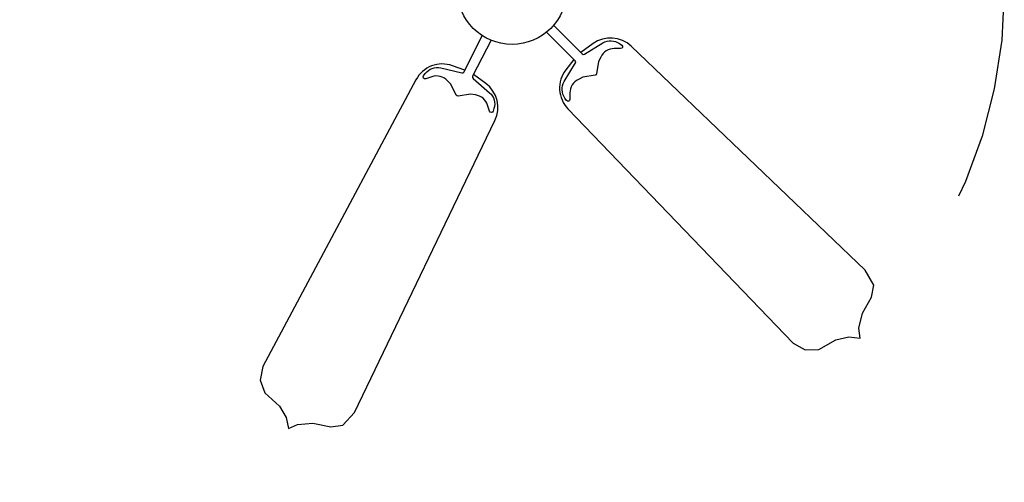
# Model space of a CAD drawing. Header units: millimetres. Extents: x -238874 to 551972, y -298952 to 658415.
# Tile 51 of 256: x 2.364 to 2.827, y 144.287 to 144.504. Entities that reach past the tile are written whole.
import ezdxf

# ---------------------------------------------------------------- set-up
doc = ezdxf.new("R2010")
doc.units = ezdxf.units.MM
doc.header["$LTSCALE"] = 20
doc.linetypes.add('DOT', pattern=[6.35, 0, -6.35])
doc.layers.add('CKTABULKY', color=7, linetype='Continuous', lineweight=25)

msp = doc.modelspace()

# ---------------------------------------------------------------- linework, layer by layer
at = {"layer": 'CKTABULKY'}
for points in [[(2.61514, 144.50105), (2.6285, 144.48758, 0.346373), (2.62958, 144.48744), (2.63831, 144.49272, -0.299316), (2.64602, 144.49243), (2.64713, 144.49165, -0.732884), (2.64661, 144.49005), (2.64362, 144.49008, 0.28923), (2.63725, 144.48612), (2.6362, 144.48396), (2.63532, 144.47829, -0.326339), (2.63458, 144.47756), (2.62891, 144.47668), (2.62676, 144.47563, 0.28923), (2.6228, 144.46925), (2.62282, 144.46626, -0.732884), (2.62123, 144.46575), (2.62044, 144.46685, -0.299316), (2.62015, 144.47457), (2.62545, 144.48332, 0.347044), (2.62531, 144.4844), (2.61177, 144.49776)], [(2.61514, 144.50105), (2.6285, 144.48758, 0.346373), (2.62958, 144.48744), (2.63831, 144.49272, -0.299316), (2.64602, 144.49243), (2.64713, 144.49165, -0.732884), (2.64661, 144.49005), (2.64362, 144.49008, 0.28923), (2.63725, 144.48612), (2.6362, 144.48396), (2.63532, 144.47829, -0.326339), (2.63458, 144.47756), (2.62891, 144.47668), (2.62676, 144.47563, 0.28923), (2.6228, 144.46925), (2.62282, 144.46626, -0.732884), (2.62123, 144.46575), (2.62044, 144.46685, -0.299316), (2.62015, 144.47457), (2.62545, 144.48332, 0.347044), (2.62531, 144.4844), (2.61177, 144.49776)], [(2.61514, 144.50105), (2.6285, 144.48758, 0.346373), (2.62958, 144.48744), (2.63831, 144.49272, -0.299316), (2.64602, 144.49243), (2.64713, 144.49165, -0.732884), (2.64661, 144.49005), (2.64362, 144.49008, 0.28923), (2.63725, 144.48612), (2.6362, 144.48396), (2.63532, 144.47829, -0.326339), (2.63458, 144.47756), (2.62891, 144.47668), (2.62676, 144.47563, 0.28923), (2.6228, 144.46925), (2.62282, 144.46626, -0.732884), (2.62123, 144.46575), (2.62044, 144.46685, -0.299316), (2.62015, 144.47457), (2.62545, 144.48332, 0.347044), (2.62531, 144.4844), (2.61177, 144.49776)], [(2.61514, 144.50105), (2.6285, 144.48758, 0.346373), (2.62958, 144.48744), (2.63831, 144.49272, -0.299316), (2.64602, 144.49243), (2.64713, 144.49165, -0.732884), (2.64661, 144.49005), (2.64362, 144.49008, 0.28923), (2.63725, 144.48612), (2.6362, 144.48396), (2.63532, 144.47829, -0.326339), (2.63458, 144.47756), (2.62891, 144.47668), (2.62676, 144.47563, 0.28923), (2.6228, 144.46925), (2.62282, 144.46626, -0.732884), (2.62123, 144.46575), (2.62044, 144.46685, -0.299316), (2.62015, 144.47457), (2.62545, 144.48332, 0.347044), (2.62531, 144.4844), (2.61177, 144.49776)], [(2.61514, 144.50105), (2.6285, 144.48758, 0.346373), (2.62958, 144.48744), (2.63831, 144.49272, -0.299316), (2.64602, 144.49243), (2.64713, 144.49165, -0.732884), (2.64661, 144.49005), (2.64362, 144.49008, 0.28923), (2.63725, 144.48612), (2.6362, 144.48396), (2.63532, 144.47829, -0.326339), (2.63458, 144.47756), (2.62891, 144.47668), (2.62676, 144.47563, 0.28923), (2.6228, 144.46925), (2.62282, 144.46626, -0.732884), (2.62123, 144.46575), (2.62044, 144.46685, -0.299316), (2.62015, 144.47457), (2.62545, 144.48332, 0.347044), (2.62531, 144.4844), (2.61177, 144.49776)], [(2.61514, 144.50105), (2.6285, 144.48758, 0.346373), (2.62958, 144.48744), (2.63831, 144.49272, -0.299316), (2.64602, 144.49243), (2.64713, 144.49165, -0.732884), (2.64661, 144.49005), (2.64362, 144.49008, 0.28923), (2.63725, 144.48612), (2.6362, 144.48396), (2.63532, 144.47829, -0.326339), (2.63458, 144.47756), (2.62891, 144.47668), (2.62676, 144.47563, 0.28923), (2.6228, 144.46925), (2.62282, 144.46626, -0.732884), (2.62123, 144.46575), (2.62044, 144.46685, -0.299316), (2.62015, 144.47457), (2.62545, 144.48332, 0.347044), (2.62531, 144.4844), (2.61177, 144.49776)], [(2.61514, 144.50105), (2.6285, 144.48758, 0.346373), (2.62958, 144.48744), (2.63831, 144.49272, -0.299316), (2.64602, 144.49243), (2.64713, 144.49165, -0.732884), (2.64661, 144.49005), (2.64362, 144.49008, 0.28923), (2.63725, 144.48612), (2.6362, 144.48396), (2.63532, 144.47829, -0.326339), (2.63458, 144.47756), (2.62891, 144.47668), (2.62676, 144.47563, 0.28923), (2.6228, 144.46925), (2.62282, 144.46626, -0.732884), (2.62123, 144.46575), (2.62044, 144.46685, -0.299316), (2.62015, 144.47457), (2.62545, 144.48332, 0.347044), (2.62531, 144.4844), (2.61177, 144.49776)], [(2.61514, 144.50105), (2.6285, 144.48758, 0.346373), (2.62958, 144.48744), (2.63831, 144.49272, -0.299316), (2.64602, 144.49243), (2.64713, 144.49165, -0.732884), (2.64661, 144.49005), (2.64362, 144.49008, 0.28923), (2.63725, 144.48612), (2.6362, 144.48396), (2.63532, 144.47829, -0.326339), (2.63458, 144.47756), (2.62891, 144.47668), (2.62676, 144.47563, 0.28923), (2.6228, 144.46925), (2.62282, 144.46626, -0.732884), (2.62123, 144.46575), (2.62044, 144.46685, -0.299316), (2.62015, 144.47457), (2.62545, 144.48332, 0.347044), (2.62531, 144.4844), (2.61177, 144.49776)], [(2.61514, 144.50105), (2.6285, 144.48758, 0.346373), (2.62958, 144.48744), (2.63831, 144.49272, -0.299316), (2.64602, 144.49243), (2.64713, 144.49165, -0.732884), (2.64661, 144.49005), (2.64362, 144.49008, 0.28923), (2.63725, 144.48612), (2.6362, 144.48396), (2.63532, 144.47829, -0.326339), (2.63458, 144.47756), (2.62891, 144.47668), (2.62676, 144.47563, 0.28923), (2.6228, 144.46925), (2.62282, 144.46626, -0.732884), (2.62123, 144.46575), (2.62044, 144.46685, -0.299316), (2.62015, 144.47457), (2.62545, 144.48332, 0.347044), (2.62531, 144.4844), (2.61177, 144.49776)], [(2.61514, 144.50105), (2.6285, 144.48758, 0.346373), (2.62958, 144.48744), (2.63831, 144.49272, -0.299316), (2.64602, 144.49243), (2.64713, 144.49165, -0.732884), (2.64661, 144.49005), (2.64362, 144.49008, 0.28923), (2.63725, 144.48612), (2.6362, 144.48396), (2.63532, 144.47829, -0.326339), (2.63458, 144.47756), (2.62891, 144.47668), (2.62676, 144.47563, 0.28923), (2.6228, 144.46925), (2.62282, 144.46626, -0.732884), (2.62123, 144.46575), (2.62044, 144.46685, -0.299316), (2.62015, 144.47457), (2.62545, 144.48332, 0.347044), (2.62531, 144.4844), (2.61177, 144.49776)], [(2.61514, 144.50105), (2.6285, 144.48758, 0.346373), (2.62958, 144.48744), (2.63831, 144.49272, -0.299316), (2.64602, 144.49243), (2.64713, 144.49165, -0.732884), (2.64661, 144.49005), (2.64362, 144.49008, 0.28923), (2.63725, 144.48612), (2.6362, 144.48396), (2.63532, 144.47829, -0.326339), (2.63458, 144.47756), (2.62891, 144.47668), (2.62676, 144.47563, 0.28923), (2.6228, 144.46925), (2.62282, 144.46626, -0.732884), (2.62123, 144.46575), (2.62044, 144.46685, -0.299316), (2.62015, 144.47457), (2.62545, 144.48332, 0.347044), (2.62531, 144.4844), (2.61177, 144.49776)], [(2.61514, 144.50105), (2.6285, 144.48758, 0.346373), (2.62958, 144.48744), (2.63831, 144.49272, -0.299316), (2.64602, 144.49243), (2.64713, 144.49165, -0.732884), (2.64661, 144.49005), (2.64362, 144.49008, 0.28923), (2.63725, 144.48612), (2.6362, 144.48396), (2.63532, 144.47829, -0.326339), (2.63458, 144.47756), (2.62891, 144.47668), (2.62676, 144.47563, 0.28923), (2.6228, 144.46925), (2.62282, 144.46626, -0.732884), (2.62123, 144.46575), (2.62044, 144.46685, -0.299316), (2.62015, 144.47457), (2.62545, 144.48332, 0.347044), (2.62531, 144.4844), (2.61177, 144.49776)], [(2.61514, 144.50105), (2.6285, 144.48758, 0.346373), (2.62958, 144.48744), (2.63831, 144.49272, -0.299316), (2.64602, 144.49243), (2.64713, 144.49165, -0.732884), (2.64661, 144.49005), (2.64362, 144.49008, 0.28923), (2.63725, 144.48612), (2.6362, 144.48396), (2.63532, 144.47829, -0.326339), (2.63458, 144.47756), (2.62891, 144.47668), (2.62676, 144.47563, 0.28923), (2.6228, 144.46925), (2.62282, 144.46626, -0.732884), (2.62123, 144.46575), (2.62044, 144.46685, -0.299316), (2.62015, 144.47457), (2.62545, 144.48332, 0.347044), (2.62531, 144.4844), (2.61177, 144.49776)], [(2.61514, 144.50105), (2.6285, 144.48758, 0.346373), (2.62958, 144.48744), (2.63831, 144.49272, -0.299316), (2.64602, 144.49243), (2.64713, 144.49165, -0.732884), (2.64661, 144.49005), (2.64362, 144.49008, 0.28923), (2.63725, 144.48612), (2.6362, 144.48396), (2.63532, 144.47829, -0.326339), (2.63458, 144.47756), (2.62891, 144.47668), (2.62676, 144.47563, 0.28923), (2.6228, 144.46925), (2.62282, 144.46626, -0.732884), (2.62123, 144.46575), (2.62044, 144.46685, -0.299316), (2.62015, 144.47457), (2.62545, 144.48332, 0.347044), (2.62531, 144.4844), (2.61177, 144.49776)], [(2.61514, 144.50105), (2.6285, 144.48758, 0.346373), (2.62958, 144.48744), (2.63831, 144.49272, -0.299316), (2.64602, 144.49243), (2.64713, 144.49165, -0.732884), (2.64661, 144.49005), (2.64362, 144.49008, 0.28923), (2.63725, 144.48612), (2.6362, 144.48396), (2.63532, 144.47829, -0.326339), (2.63458, 144.47756), (2.62891, 144.47668), (2.62676, 144.47563, 0.28923), (2.6228, 144.46925), (2.62282, 144.46626, -0.732884), (2.62123, 144.46575), (2.62044, 144.46685, -0.299316), (2.62015, 144.47457), (2.62545, 144.48332, 0.347044), (2.62531, 144.4844), (2.61177, 144.49776)], [(2.61514, 144.50105), (2.6285, 144.48758, 0.346373), (2.62958, 144.48744), (2.63831, 144.49272, -0.299316), (2.64602, 144.49243), (2.64713, 144.49165, -0.732884), (2.64661, 144.49005), (2.64362, 144.49008, 0.28923), (2.63725, 144.48612), (2.6362, 144.48396), (2.63532, 144.47829, -0.326339), (2.63458, 144.47756), (2.62891, 144.47668), (2.62676, 144.47563, 0.28923), (2.6228, 144.46925), (2.62282, 144.46626, -0.732884), (2.62123, 144.46575), (2.62044, 144.46685, -0.299316), (2.62015, 144.47457), (2.62545, 144.48332, 0.347044), (2.62531, 144.4844), (2.61177, 144.49776)], [(2.61514, 144.50105), (2.6285, 144.48758, 0.346373), (2.62958, 144.48744), (2.63831, 144.49272, -0.299316), (2.64602, 144.49243), (2.64713, 144.49165, -0.732884), (2.64661, 144.49005), (2.64362, 144.49008, 0.28923), (2.63725, 144.48612), (2.6362, 144.48396), (2.63532, 144.47829, -0.326339), (2.63458, 144.47756), (2.62891, 144.47668), (2.62676, 144.47563, 0.28923), (2.6228, 144.46925), (2.62282, 144.46626, -0.732884), (2.62123, 144.46575), (2.62044, 144.46685, -0.299316), (2.62015, 144.47457), (2.62545, 144.48332, 0.347044), (2.62531, 144.4844), (2.61177, 144.49776)], [(2.61514, 144.50105), (2.6285, 144.48758, 0.346373), (2.62958, 144.48744), (2.63831, 144.49272, -0.299316), (2.64602, 144.49243), (2.64713, 144.49165, -0.732884), (2.64661, 144.49005), (2.64362, 144.49008, 0.28923), (2.63725, 144.48612), (2.6362, 144.48396), (2.63532, 144.47829, -0.326339), (2.63458, 144.47756), (2.62891, 144.47668), (2.62676, 144.47563, 0.28923), (2.6228, 144.46925), (2.62282, 144.46626, -0.732884), (2.62123, 144.46575), (2.62044, 144.46685, -0.299316), (2.62015, 144.47457), (2.62545, 144.48332, 0.347044), (2.62531, 144.4844), (2.61177, 144.49776)], [(2.61514, 144.50105), (2.6285, 144.48758, 0.346373), (2.62958, 144.48744), (2.63831, 144.49272, -0.299316), (2.64602, 144.49243), (2.64713, 144.49165, -0.732884), (2.64661, 144.49005), (2.64362, 144.49008, 0.28923), (2.63725, 144.48612), (2.6362, 144.48396), (2.63532, 144.47829, -0.326339), (2.63458, 144.47756), (2.62891, 144.47668), (2.62676, 144.47563, 0.28923), (2.6228, 144.46925), (2.62282, 144.46626, -0.732884), (2.62123, 144.46575), (2.62044, 144.46685, -0.299316), (2.62015, 144.47457), (2.62545, 144.48332, 0.347044), (2.62531, 144.4844), (2.61177, 144.49776)], [(2.61514, 144.50105), (2.6285, 144.48758, 0.346373), (2.62958, 144.48744), (2.63831, 144.49272, -0.299316), (2.64602, 144.49243), (2.64713, 144.49165, -0.732884), (2.64661, 144.49005), (2.64362, 144.49008, 0.28923), (2.63725, 144.48612), (2.6362, 144.48396), (2.63532, 144.47829, -0.326339), (2.63458, 144.47756), (2.62891, 144.47668), (2.62676, 144.47563, 0.28923), (2.6228, 144.46925), (2.62282, 144.46626, -0.732884), (2.62123, 144.46575), (2.62044, 144.46685, -0.299316), (2.62015, 144.47457), (2.62545, 144.48332, 0.347044), (2.62531, 144.4844), (2.61177, 144.49776)], [(2.61514, 144.50105), (2.6285, 144.48758, 0.346373), (2.62958, 144.48744), (2.63831, 144.49272, -0.299316), (2.64602, 144.49243), (2.64713, 144.49165, -0.732884), (2.64661, 144.49005), (2.64362, 144.49008, 0.28923), (2.63725, 144.48612), (2.6362, 144.48396), (2.63532, 144.47829, -0.326339), (2.63458, 144.47756), (2.62891, 144.47668), (2.62676, 144.47563, 0.28923), (2.6228, 144.46925), (2.62282, 144.46626, -0.732884), (2.62123, 144.46575), (2.62044, 144.46685, -0.299316), (2.62015, 144.47457), (2.62545, 144.48332, 0.347044), (2.62531, 144.4844), (2.61177, 144.49776)], [(2.61514, 144.50105), (2.6285, 144.48758, 0.346373), (2.62958, 144.48744), (2.63831, 144.49272, -0.299316), (2.64602, 144.49243), (2.64713, 144.49165, -0.732884), (2.64661, 144.49005), (2.64362, 144.49008, 0.28923), (2.63725, 144.48612), (2.6362, 144.48396), (2.63532, 144.47829, -0.326339), (2.63458, 144.47756), (2.62891, 144.47668), (2.62676, 144.47563, 0.28923), (2.6228, 144.46925), (2.62282, 144.46626, -0.732884), (2.62123, 144.46575), (2.62044, 144.46685, -0.299316), (2.62015, 144.47457), (2.62545, 144.48332, 0.347044), (2.62531, 144.4844), (2.61177, 144.49776)], [(2.61514, 144.50105), (2.6285, 144.48758, 0.346373), (2.62958, 144.48744), (2.63831, 144.49272, -0.299316), (2.64602, 144.49243), (2.64713, 144.49165, -0.732884), (2.64661, 144.49005), (2.64362, 144.49008, 0.28923), (2.63725, 144.48612), (2.6362, 144.48396), (2.63532, 144.47829, -0.326339), (2.63458, 144.47756), (2.62891, 144.47668), (2.62676, 144.47563, 0.28923), (2.6228, 144.46925), (2.62282, 144.46626, -0.732884), (2.62123, 144.46575), (2.62044, 144.46685, -0.299316), (2.62015, 144.47457), (2.62545, 144.48332, 0.347044), (2.62531, 144.4844), (2.61177, 144.49776)], [(2.61514, 144.50105), (2.6285, 144.48758, 0.346373), (2.62958, 144.48744), (2.63831, 144.49272, -0.299316), (2.64602, 144.49243), (2.64713, 144.49165, -0.732884), (2.64661, 144.49005), (2.64362, 144.49008, 0.28923), (2.63725, 144.48612), (2.6362, 144.48396), (2.63532, 144.47829, -0.326339), (2.63458, 144.47756), (2.62891, 144.47668), (2.62676, 144.47563, 0.28923), (2.6228, 144.46925), (2.62282, 144.46626, -0.732884), (2.62123, 144.46575), (2.62044, 144.46685, -0.299316), (2.62015, 144.47457), (2.62545, 144.48332, 0.347044), (2.62531, 144.4844), (2.61177, 144.49776)], [(2.58579, 144.49397), (2.57711, 144.47711, 0.346373), (2.57731, 144.47604), (2.58503, 144.46937, -0.299316), (2.58714, 144.46194), (2.58673, 144.46065, -0.732884), (2.58506, 144.46065), (2.58416, 144.4635, 0.28923), (2.57842, 144.46834), (2.57605, 144.46867), (2.57038, 144.46775, -0.326339), (2.56946, 144.46822), (2.56687, 144.47335), (2.5652, 144.47507, 0.28923), (2.55792, 144.47687), (2.55508, 144.47592, -0.732884), (2.5541, 144.47728), (2.5549, 144.47836, -0.299316), (2.56215, 144.48103), (2.57212, 144.47869, 0.347044), (2.5731, 144.47916), (2.58162, 144.49616)], [(2.58579, 144.49397), (2.57711, 144.47711, 0.346373), (2.57731, 144.47604), (2.58503, 144.46937, -0.299316), (2.58714, 144.46194), (2.58673, 144.46065, -0.732884), (2.58506, 144.46065), (2.58416, 144.4635, 0.28923), (2.57842, 144.46834), (2.57605, 144.46867), (2.57038, 144.46775, -0.326339), (2.56946, 144.46822), (2.56687, 144.47335), (2.5652, 144.47507, 0.28923), (2.55792, 144.47687), (2.55508, 144.47592, -0.732884), (2.5541, 144.47728), (2.5549, 144.47836, -0.299316), (2.56215, 144.48103), (2.57212, 144.47869, 0.347044), (2.5731, 144.47916), (2.58162, 144.49616)], [(2.58579, 144.49397), (2.57711, 144.47711, 0.346373), (2.57731, 144.47604), (2.58503, 144.46937, -0.299316), (2.58714, 144.46194), (2.58673, 144.46065, -0.732884), (2.58506, 144.46065), (2.58416, 144.4635, 0.28923), (2.57842, 144.46834), (2.57605, 144.46867), (2.57038, 144.46775, -0.326339), (2.56946, 144.46822), (2.56687, 144.47335), (2.5652, 144.47507, 0.28923), (2.55792, 144.47687), (2.55508, 144.47592, -0.732884), (2.5541, 144.47728), (2.5549, 144.47836, -0.299316), (2.56215, 144.48103), (2.57212, 144.47869, 0.347044), (2.5731, 144.47916), (2.58162, 144.49616)], [(2.58579, 144.49397), (2.57711, 144.47711, 0.346373), (2.57731, 144.47604), (2.58503, 144.46937, -0.299316), (2.58714, 144.46194), (2.58673, 144.46065, -0.732884), (2.58506, 144.46065), (2.58416, 144.4635, 0.28923), (2.57842, 144.46834), (2.57605, 144.46867), (2.57038, 144.46775, -0.326339), (2.56946, 144.46822), (2.56687, 144.47335), (2.5652, 144.47507, 0.28923), (2.55792, 144.47687), (2.55508, 144.47592, -0.732884), (2.5541, 144.47728), (2.5549, 144.47836, -0.299316), (2.56215, 144.48103), (2.57212, 144.47869, 0.347044), (2.5731, 144.47916), (2.58162, 144.49616)], [(2.58579, 144.49397), (2.57711, 144.47711, 0.346373), (2.57731, 144.47604), (2.58503, 144.46937, -0.299316), (2.58714, 144.46194), (2.58673, 144.46065, -0.732884), (2.58506, 144.46065), (2.58416, 144.4635, 0.28923), (2.57842, 144.46834), (2.57605, 144.46867), (2.57038, 144.46775, -0.326339), (2.56946, 144.46822), (2.56687, 144.47335), (2.5652, 144.47507, 0.28923), (2.55792, 144.47687), (2.55508, 144.47592, -0.732884), (2.5541, 144.47728), (2.5549, 144.47836, -0.299316), (2.56215, 144.48103), (2.57212, 144.47869, 0.347044), (2.5731, 144.47916), (2.58162, 144.49616)], [(2.58579, 144.49397), (2.57711, 144.47711, 0.346373), (2.57731, 144.47604), (2.58503, 144.46937, -0.299316), (2.58714, 144.46194), (2.58673, 144.46065, -0.732884), (2.58506, 144.46065), (2.58416, 144.4635, 0.28923), (2.57842, 144.46834), (2.57605, 144.46867), (2.57038, 144.46775, -0.326339), (2.56946, 144.46822), (2.56687, 144.47335), (2.5652, 144.47507, 0.28923), (2.55792, 144.47687), (2.55508, 144.47592, -0.732884), (2.5541, 144.47728), (2.5549, 144.47836, -0.299316), (2.56215, 144.48103), (2.57212, 144.47869, 0.347044), (2.5731, 144.47916), (2.58162, 144.49616)], [(2.58579, 144.49397), (2.57711, 144.47711, 0.346373), (2.57731, 144.47604), (2.58503, 144.46937, -0.299316), (2.58714, 144.46194), (2.58673, 144.46065, -0.732884), (2.58506, 144.46065), (2.58416, 144.4635, 0.28923), (2.57842, 144.46834), (2.57605, 144.46867), (2.57038, 144.46775, -0.326339), (2.56946, 144.46822), (2.56687, 144.47335), (2.5652, 144.47507, 0.28923), (2.55792, 144.47687), (2.55508, 144.47592, -0.732884), (2.5541, 144.47728), (2.5549, 144.47836, -0.299316), (2.56215, 144.48103), (2.57212, 144.47869, 0.347044), (2.5731, 144.47916), (2.58162, 144.49616)], [(2.58579, 144.49397), (2.57711, 144.47711, 0.346373), (2.57731, 144.47604), (2.58503, 144.46937, -0.299316), (2.58714, 144.46194), (2.58673, 144.46065, -0.732884), (2.58506, 144.46065), (2.58416, 144.4635, 0.28923), (2.57842, 144.46834), (2.57605, 144.46867), (2.57038, 144.46775, -0.326339), (2.56946, 144.46822), (2.56687, 144.47335), (2.5652, 144.47507, 0.28923), (2.55792, 144.47687), (2.55508, 144.47592, -0.732884), (2.5541, 144.47728), (2.5549, 144.47836, -0.299316), (2.56215, 144.48103), (2.57212, 144.47869, 0.347044), (2.5731, 144.47916), (2.58162, 144.49616)], [(2.58579, 144.49397), (2.57711, 144.47711, 0.346373), (2.57731, 144.47604), (2.58503, 144.46937, -0.299316), (2.58714, 144.46194), (2.58673, 144.46065, -0.732884), (2.58506, 144.46065), (2.58416, 144.4635, 0.28923), (2.57842, 144.46834), (2.57605, 144.46867), (2.57038, 144.46775, -0.326339), (2.56946, 144.46822), (2.56687, 144.47335), (2.5652, 144.47507, 0.28923), (2.55792, 144.47687), (2.55508, 144.47592, -0.732884), (2.5541, 144.47728), (2.5549, 144.47836, -0.299316), (2.56215, 144.48103), (2.57212, 144.47869, 0.347044), (2.5731, 144.47916), (2.58162, 144.49616)], [(2.58579, 144.49397), (2.57711, 144.47711, 0.346373), (2.57731, 144.47604), (2.58503, 144.46937, -0.299316), (2.58714, 144.46194), (2.58673, 144.46065, -0.732884), (2.58506, 144.46065), (2.58416, 144.4635, 0.28923), (2.57842, 144.46834), (2.57605, 144.46867), (2.57038, 144.46775, -0.326339), (2.56946, 144.46822), (2.56687, 144.47335), (2.5652, 144.47507, 0.28923), (2.55792, 144.47687), (2.55508, 144.47592, -0.732884), (2.5541, 144.47728), (2.5549, 144.47836, -0.299316), (2.56215, 144.48103), (2.57212, 144.47869, 0.347044), (2.5731, 144.47916), (2.58162, 144.49616)], [(2.58579, 144.49397), (2.57711, 144.47711, 0.346373), (2.57731, 144.47604), (2.58503, 144.46937, -0.299316), (2.58714, 144.46194), (2.58673, 144.46065, -0.732884), (2.58506, 144.46065), (2.58416, 144.4635, 0.28923), (2.57842, 144.46834), (2.57605, 144.46867), (2.57038, 144.46775, -0.326339), (2.56946, 144.46822), (2.56687, 144.47335), (2.5652, 144.47507, 0.28923), (2.55792, 144.47687), (2.55508, 144.47592, -0.732884), (2.5541, 144.47728), (2.5549, 144.47836, -0.299316), (2.56215, 144.48103), (2.57212, 144.47869, 0.347044), (2.5731, 144.47916), (2.58162, 144.49616)], [(2.58579, 144.49397), (2.57711, 144.47711, 0.346373), (2.57731, 144.47604), (2.58503, 144.46937, -0.299316), (2.58714, 144.46194), (2.58673, 144.46065, -0.732884), (2.58506, 144.46065), (2.58416, 144.4635, 0.28923), (2.57842, 144.46834), (2.57605, 144.46867), (2.57038, 144.46775, -0.326339), (2.56946, 144.46822), (2.56687, 144.47335), (2.5652, 144.47507, 0.28923), (2.55792, 144.47687), (2.55508, 144.47592, -0.732884), (2.5541, 144.47728), (2.5549, 144.47836, -0.299316), (2.56215, 144.48103), (2.57212, 144.47869, 0.347044), (2.5731, 144.47916), (2.58162, 144.49616)], [(2.58579, 144.49397), (2.57711, 144.47711, 0.346373), (2.57731, 144.47604), (2.58503, 144.46937, -0.299316), (2.58714, 144.46194), (2.58673, 144.46065, -0.732884), (2.58506, 144.46065), (2.58416, 144.4635, 0.28923), (2.57842, 144.46834), (2.57605, 144.46867), (2.57038, 144.46775, -0.326339), (2.56946, 144.46822), (2.56687, 144.47335), (2.5652, 144.47507, 0.28923), (2.55792, 144.47687), (2.55508, 144.47592, -0.732884), (2.5541, 144.47728), (2.5549, 144.47836, -0.299316), (2.56215, 144.48103), (2.57212, 144.47869, 0.347044), (2.5731, 144.47916), (2.58162, 144.49616)], [(2.58579, 144.49397), (2.57711, 144.47711, 0.346373), (2.57731, 144.47604), (2.58503, 144.46937, -0.299316), (2.58714, 144.46194), (2.58673, 144.46065, -0.732884), (2.58506, 144.46065), (2.58416, 144.4635, 0.28923), (2.57842, 144.46834), (2.57605, 144.46867), (2.57038, 144.46775, -0.326339), (2.56946, 144.46822), (2.56687, 144.47335), (2.5652, 144.47507, 0.28923), (2.55792, 144.47687), (2.55508, 144.47592, -0.732884), (2.5541, 144.47728), (2.5549, 144.47836, -0.299316), (2.56215, 144.48103), (2.57212, 144.47869, 0.347044), (2.5731, 144.47916), (2.58162, 144.49616)], [(2.58579, 144.49397), (2.57711, 144.47711, 0.346373), (2.57731, 144.47604), (2.58503, 144.46937, -0.299316), (2.58714, 144.46194), (2.58673, 144.46065, -0.732884), (2.58506, 144.46065), (2.58416, 144.4635, 0.28923), (2.57842, 144.46834), (2.57605, 144.46867), (2.57038, 144.46775, -0.326339), (2.56946, 144.46822), (2.56687, 144.47335), (2.5652, 144.47507, 0.28923), (2.55792, 144.47687), (2.55508, 144.47592, -0.732884), (2.5541, 144.47728), (2.5549, 144.47836, -0.299316), (2.56215, 144.48103), (2.57212, 144.47869, 0.347044), (2.5731, 144.47916), (2.58162, 144.49616)], [(2.58579, 144.49397), (2.57711, 144.47711, 0.346373), (2.57731, 144.47604), (2.58503, 144.46937, -0.299316), (2.58714, 144.46194), (2.58673, 144.46065, -0.732884), (2.58506, 144.46065), (2.58416, 144.4635, 0.28923), (2.57842, 144.46834), (2.57605, 144.46867), (2.57038, 144.46775, -0.326339), (2.56946, 144.46822), (2.56687, 144.47335), (2.5652, 144.47507, 0.28923), (2.55792, 144.47687), (2.55508, 144.47592, -0.732884), (2.5541, 144.47728), (2.5549, 144.47836, -0.299316), (2.56215, 144.48103), (2.57212, 144.47869, 0.347044), (2.5731, 144.47916), (2.58162, 144.49616)], [(2.58579, 144.49397), (2.57711, 144.47711, 0.346373), (2.57731, 144.47604), (2.58503, 144.46937, -0.299316), (2.58714, 144.46194), (2.58673, 144.46065, -0.732884), (2.58506, 144.46065), (2.58416, 144.4635, 0.28923), (2.57842, 144.46834), (2.57605, 144.46867), (2.57038, 144.46775, -0.326339), (2.56946, 144.46822), (2.56687, 144.47335), (2.5652, 144.47507, 0.28923), (2.55792, 144.47687), (2.55508, 144.47592, -0.732884), (2.5541, 144.47728), (2.5549, 144.47836, -0.299316), (2.56215, 144.48103), (2.57212, 144.47869, 0.347044), (2.5731, 144.47916), (2.58162, 144.49616)], [(2.58579, 144.49397), (2.57711, 144.47711, 0.346373), (2.57731, 144.47604), (2.58503, 144.46937, -0.299316), (2.58714, 144.46194), (2.58673, 144.46065, -0.732884), (2.58506, 144.46065), (2.58416, 144.4635, 0.28923), (2.57842, 144.46834), (2.57605, 144.46867), (2.57038, 144.46775, -0.326339), (2.56946, 144.46822), (2.56687, 144.47335), (2.5652, 144.47507, 0.28923), (2.55792, 144.47687), (2.55508, 144.47592, -0.732884), (2.5541, 144.47728), (2.5549, 144.47836, -0.299316), (2.56215, 144.48103), (2.57212, 144.47869, 0.347044), (2.5731, 144.47916), (2.58162, 144.49616)], [(2.58579, 144.49397), (2.57711, 144.47711, 0.346373), (2.57731, 144.47604), (2.58503, 144.46937, -0.299316), (2.58714, 144.46194), (2.58673, 144.46065, -0.732884), (2.58506, 144.46065), (2.58416, 144.4635, 0.28923), (2.57842, 144.46834), (2.57605, 144.46867), (2.57038, 144.46775, -0.326339), (2.56946, 144.46822), (2.56687, 144.47335), (2.5652, 144.47507, 0.28923), (2.55792, 144.47687), (2.55508, 144.47592, -0.732884), (2.5541, 144.47728), (2.5549, 144.47836, -0.299316), (2.56215, 144.48103), (2.57212, 144.47869, 0.347044), (2.5731, 144.47916), (2.58162, 144.49616)], [(2.58579, 144.49397), (2.57711, 144.47711, 0.346373), (2.57731, 144.47604), (2.58503, 144.46937, -0.299316), (2.58714, 144.46194), (2.58673, 144.46065, -0.732884), (2.58506, 144.46065), (2.58416, 144.4635, 0.28923), (2.57842, 144.46834), (2.57605, 144.46867), (2.57038, 144.46775, -0.326339), (2.56946, 144.46822), (2.56687, 144.47335), (2.5652, 144.47507, 0.28923), (2.55792, 144.47687), (2.55508, 144.47592, -0.732884), (2.5541, 144.47728), (2.5549, 144.47836, -0.299316), (2.56215, 144.48103), (2.57212, 144.47869, 0.347044), (2.5731, 144.47916), (2.58162, 144.49616)], [(2.58579, 144.49397), (2.57711, 144.47711, 0.346373), (2.57731, 144.47604), (2.58503, 144.46937, -0.299316), (2.58714, 144.46194), (2.58673, 144.46065, -0.732884), (2.58506, 144.46065), (2.58416, 144.4635, 0.28923), (2.57842, 144.46834), (2.57605, 144.46867), (2.57038, 144.46775, -0.326339), (2.56946, 144.46822), (2.56687, 144.47335), (2.5652, 144.47507, 0.28923), (2.55792, 144.47687), (2.55508, 144.47592, -0.732884), (2.5541, 144.47728), (2.5549, 144.47836, -0.299316), (2.56215, 144.48103), (2.57212, 144.47869, 0.347044), (2.5731, 144.47916), (2.58162, 144.49616)], [(2.58579, 144.49397), (2.57711, 144.47711, 0.346373), (2.57731, 144.47604), (2.58503, 144.46937, -0.299316), (2.58714, 144.46194), (2.58673, 144.46065, -0.732884), (2.58506, 144.46065), (2.58416, 144.4635, 0.28923), (2.57842, 144.46834), (2.57605, 144.46867), (2.57038, 144.46775, -0.326339), (2.56946, 144.46822), (2.56687, 144.47335), (2.5652, 144.47507, 0.28923), (2.55792, 144.47687), (2.55508, 144.47592, -0.732884), (2.5541, 144.47728), (2.5549, 144.47836, -0.299316), (2.56215, 144.48103), (2.57212, 144.47869, 0.347044), (2.5731, 144.47916), (2.58162, 144.49616)], [(2.58579, 144.49397), (2.57711, 144.47711, 0.346373), (2.57731, 144.47604), (2.58503, 144.46937, -0.299316), (2.58714, 144.46194), (2.58673, 144.46065, -0.732884), (2.58506, 144.46065), (2.58416, 144.4635, 0.28923), (2.57842, 144.46834), (2.57605, 144.46867), (2.57038, 144.46775, -0.326339), (2.56946, 144.46822), (2.56687, 144.47335), (2.5652, 144.47507, 0.28923), (2.55792, 144.47687), (2.55508, 144.47592, -0.732884), (2.5541, 144.47728), (2.5549, 144.47836, -0.299316), (2.56215, 144.48103), (2.57212, 144.47869, 0.347044), (2.5731, 144.47916), (2.58162, 144.49616)], [(2.58579, 144.49397), (2.57711, 144.47711, 0.346373), (2.57731, 144.47604), (2.58503, 144.46937, -0.299316), (2.58714, 144.46194), (2.58673, 144.46065, -0.732884), (2.58506, 144.46065), (2.58416, 144.4635, 0.28923), (2.57842, 144.46834), (2.57605, 144.46867), (2.57038, 144.46775, -0.326339), (2.56946, 144.46822), (2.56687, 144.47335), (2.5652, 144.47507, 0.28923), (2.55792, 144.47687), (2.55508, 144.47592, -0.732884), (2.5541, 144.47728), (2.5549, 144.47836, -0.299316), (2.56215, 144.48103), (2.57212, 144.47869, 0.347044), (2.5731, 144.47916), (2.58162, 144.49616)]]:
    msp.add_lwpolyline(points, format="xyb", dxfattribs=at)
at = {"layer": 'CKTABULKY', "linetype": 'ByBlock'}
for points in [[(2.6247, 144.485), (2.62091, 144.48014, 0.372863), (2.62187, 144.46176), (2.72754, 144.35185), (2.73328, 144.34872), (2.73966, 144.34882), (2.74771, 144.35346), (2.75373, 144.35479), (2.75904, 144.35427), (2.75848, 144.35896), (2.76014, 144.36599), (2.76442, 144.37346), (2.76547, 144.37908), (2.76145, 144.38606), (2.65154, 144.49114, 0.360938), (2.63363, 144.49239), (2.62784, 144.48824)], [(2.6247, 144.485), (2.62091, 144.48014, 0.372863), (2.62187, 144.46176), (2.72754, 144.35185), (2.73328, 144.34872), (2.73966, 144.34882), (2.74771, 144.35346), (2.75373, 144.35479), (2.75904, 144.35427), (2.75848, 144.35896), (2.76014, 144.36599), (2.76442, 144.37346), (2.76547, 144.37908), (2.76145, 144.38606), (2.65154, 144.49114, 0.360938), (2.63363, 144.49239), (2.62784, 144.48824)], [(2.6247, 144.485), (2.62091, 144.48014, 0.372863), (2.62187, 144.46176), (2.72754, 144.35185), (2.73328, 144.34872), (2.73966, 144.34882), (2.74771, 144.35346), (2.75373, 144.35479), (2.75904, 144.35427), (2.75848, 144.35896), (2.76014, 144.36599), (2.76442, 144.37346), (2.76547, 144.37908), (2.76145, 144.38606), (2.65154, 144.49114, 0.360938), (2.63363, 144.49239), (2.62784, 144.48824)], [(2.6247, 144.485), (2.62091, 144.48014, 0.372863), (2.62187, 144.46176), (2.72754, 144.35185), (2.73328, 144.34872), (2.73966, 144.34882), (2.74771, 144.35346), (2.75373, 144.35479), (2.75904, 144.35427), (2.75848, 144.35896), (2.76014, 144.36599), (2.76442, 144.37346), (2.76547, 144.37908), (2.76145, 144.38606), (2.65154, 144.49114, 0.360938), (2.63363, 144.49239), (2.62784, 144.48824)], [(2.6247, 144.485), (2.62091, 144.48014, 0.372863), (2.62187, 144.46176), (2.72754, 144.35185), (2.73328, 144.34872), (2.73966, 144.34882), (2.74771, 144.35346), (2.75373, 144.35479), (2.75904, 144.35427), (2.75848, 144.35896), (2.76014, 144.36599), (2.76442, 144.37346), (2.76547, 144.37908), (2.76145, 144.38606), (2.65154, 144.49114, 0.360938), (2.63363, 144.49239), (2.62784, 144.48824)], [(2.6247, 144.485), (2.62091, 144.48014, 0.372863), (2.62187, 144.46176), (2.72754, 144.35185), (2.73328, 144.34872), (2.73966, 144.34882), (2.74771, 144.35346), (2.75373, 144.35479), (2.75904, 144.35427), (2.75848, 144.35896), (2.76014, 144.36599), (2.76442, 144.37346), (2.76547, 144.37908), (2.76145, 144.38606), (2.65154, 144.49114, 0.360938), (2.63363, 144.49239), (2.62784, 144.48824)], [(2.6247, 144.485), (2.62091, 144.48014, 0.372863), (2.62187, 144.46176), (2.72754, 144.35185), (2.73328, 144.34872), (2.73966, 144.34882), (2.74771, 144.35346), (2.75373, 144.35479), (2.75904, 144.35427), (2.75848, 144.35896), (2.76014, 144.36599), (2.76442, 144.37346), (2.76547, 144.37908), (2.76145, 144.38606), (2.65154, 144.49114, 0.360938), (2.63363, 144.49239), (2.62784, 144.48824)], [(2.6247, 144.485), (2.62091, 144.48014, 0.372863), (2.62187, 144.46176), (2.72754, 144.35185), (2.73328, 144.34872), (2.73966, 144.34882), (2.74771, 144.35346), (2.75373, 144.35479), (2.75904, 144.35427), (2.75848, 144.35896), (2.76014, 144.36599), (2.76442, 144.37346), (2.76547, 144.37908), (2.76145, 144.38606), (2.65154, 144.49114, 0.360938), (2.63363, 144.49239), (2.62784, 144.48824)], [(2.6247, 144.485), (2.62091, 144.48014, 0.372863), (2.62187, 144.46176), (2.72754, 144.35185), (2.73328, 144.34872), (2.73966, 144.34882), (2.74771, 144.35346), (2.75373, 144.35479), (2.75904, 144.35427), (2.75848, 144.35896), (2.76014, 144.36599), (2.76442, 144.37346), (2.76547, 144.37908), (2.76145, 144.38606), (2.65154, 144.49114, 0.360938), (2.63363, 144.49239), (2.62784, 144.48824)], [(2.6247, 144.485), (2.62091, 144.48014, 0.372863), (2.62187, 144.46176), (2.72754, 144.35185), (2.73328, 144.34872), (2.73966, 144.34882), (2.74771, 144.35346), (2.75373, 144.35479), (2.75904, 144.35427), (2.75848, 144.35896), (2.76014, 144.36599), (2.76442, 144.37346), (2.76547, 144.37908), (2.76145, 144.38606), (2.65154, 144.49114, 0.360938), (2.63363, 144.49239), (2.62784, 144.48824)], [(2.6247, 144.485), (2.62091, 144.48014, 0.372863), (2.62187, 144.46176), (2.72754, 144.35185), (2.73328, 144.34872), (2.73966, 144.34882), (2.74771, 144.35346), (2.75373, 144.35479), (2.75904, 144.35427), (2.75848, 144.35896), (2.76014, 144.36599), (2.76442, 144.37346), (2.76547, 144.37908), (2.76145, 144.38606), (2.65154, 144.49114, 0.360938), (2.63363, 144.49239), (2.62784, 144.48824)], [(2.6247, 144.485), (2.62091, 144.48014, 0.372863), (2.62187, 144.46176), (2.72754, 144.35185), (2.73328, 144.34872), (2.73966, 144.34882), (2.74771, 144.35346), (2.75373, 144.35479), (2.75904, 144.35427), (2.75848, 144.35896), (2.76014, 144.36599), (2.76442, 144.37346), (2.76547, 144.37908), (2.76145, 144.38606), (2.65154, 144.49114, 0.360938), (2.63363, 144.49239), (2.62784, 144.48824)], [(2.6247, 144.485), (2.62091, 144.48014, 0.372863), (2.62187, 144.46176), (2.72754, 144.35185), (2.73328, 144.34872), (2.73966, 144.34882), (2.74771, 144.35346), (2.75373, 144.35479), (2.75904, 144.35427), (2.75848, 144.35896), (2.76014, 144.36599), (2.76442, 144.37346), (2.76547, 144.37908), (2.76145, 144.38606), (2.65154, 144.49114, 0.360938), (2.63363, 144.49239), (2.62784, 144.48824)], [(2.6247, 144.485), (2.62091, 144.48014, 0.372863), (2.62187, 144.46176), (2.72754, 144.35185), (2.73328, 144.34872), (2.73966, 144.34882), (2.74771, 144.35346), (2.75373, 144.35479), (2.75904, 144.35427), (2.75848, 144.35896), (2.76014, 144.36599), (2.76442, 144.37346), (2.76547, 144.37908), (2.76145, 144.38606), (2.65154, 144.49114, 0.360938), (2.63363, 144.49239), (2.62784, 144.48824)], [(2.6247, 144.485), (2.62091, 144.48014, 0.372863), (2.62187, 144.46176), (2.72754, 144.35185), (2.73328, 144.34872), (2.73966, 144.34882), (2.74771, 144.35346), (2.75373, 144.35479), (2.75904, 144.35427), (2.75848, 144.35896), (2.76014, 144.36599), (2.76442, 144.37346), (2.76547, 144.37908), (2.76145, 144.38606), (2.65154, 144.49114, 0.360938), (2.63363, 144.49239), (2.62784, 144.48824)], [(2.6247, 144.485), (2.62091, 144.48014, 0.372863), (2.62187, 144.46176), (2.72754, 144.35185), (2.73328, 144.34872), (2.73966, 144.34882), (2.74771, 144.35346), (2.75373, 144.35479), (2.75904, 144.35427), (2.75848, 144.35896), (2.76014, 144.36599), (2.76442, 144.37346), (2.76547, 144.37908), (2.76145, 144.38606), (2.65154, 144.49114, 0.360938), (2.63363, 144.49239), (2.62784, 144.48824)], [(2.6247, 144.485), (2.62091, 144.48014, 0.372863), (2.62187, 144.46176), (2.72754, 144.35185), (2.73328, 144.34872), (2.73966, 144.34882), (2.74771, 144.35346), (2.75373, 144.35479), (2.75904, 144.35427), (2.75848, 144.35896), (2.76014, 144.36599), (2.76442, 144.37346), (2.76547, 144.37908), (2.76145, 144.38606), (2.65154, 144.49114, 0.360938), (2.63363, 144.49239), (2.62784, 144.48824)], [(2.6247, 144.485), (2.62091, 144.48014, 0.372863), (2.62187, 144.46176), (2.72754, 144.35185), (2.73328, 144.34872), (2.73966, 144.34882), (2.74771, 144.35346), (2.75373, 144.35479), (2.75904, 144.35427), (2.75848, 144.35896), (2.76014, 144.36599), (2.76442, 144.37346), (2.76547, 144.37908), (2.76145, 144.38606), (2.65154, 144.49114, 0.360938), (2.63363, 144.49239), (2.62784, 144.48824)], [(2.6247, 144.485), (2.62091, 144.48014, 0.372863), (2.62187, 144.46176), (2.72754, 144.35185), (2.73328, 144.34872), (2.73966, 144.34882), (2.74771, 144.35346), (2.75373, 144.35479), (2.75904, 144.35427), (2.75848, 144.35896), (2.76014, 144.36599), (2.76442, 144.37346), (2.76547, 144.37908), (2.76145, 144.38606), (2.65154, 144.49114, 0.360938), (2.63363, 144.49239), (2.62784, 144.48824)], [(2.6247, 144.485), (2.62091, 144.48014, 0.372863), (2.62187, 144.46176), (2.72754, 144.35185), (2.73328, 144.34872), (2.73966, 144.34882), (2.74771, 144.35346), (2.75373, 144.35479), (2.75904, 144.35427), (2.75848, 144.35896), (2.76014, 144.36599), (2.76442, 144.37346), (2.76547, 144.37908), (2.76145, 144.38606), (2.65154, 144.49114, 0.360938), (2.63363, 144.49239), (2.62784, 144.48824)], [(2.6247, 144.485), (2.62091, 144.48014, 0.372863), (2.62187, 144.46176), (2.72754, 144.35185), (2.73328, 144.34872), (2.73966, 144.34882), (2.74771, 144.35346), (2.75373, 144.35479), (2.75904, 144.35427), (2.75848, 144.35896), (2.76014, 144.36599), (2.76442, 144.37346), (2.76547, 144.37908), (2.76145, 144.38606), (2.65154, 144.49114, 0.360938), (2.63363, 144.49239), (2.62784, 144.48824)], [(2.6247, 144.485), (2.62091, 144.48014, 0.372863), (2.62187, 144.46176), (2.72754, 144.35185), (2.73328, 144.34872), (2.73966, 144.34882), (2.74771, 144.35346), (2.75373, 144.35479), (2.75904, 144.35427), (2.75848, 144.35896), (2.76014, 144.36599), (2.76442, 144.37346), (2.76547, 144.37908), (2.76145, 144.38606), (2.65154, 144.49114, 0.360938), (2.63363, 144.49239), (2.62784, 144.48824)], [(2.6247, 144.485), (2.62091, 144.48014, 0.372863), (2.62187, 144.46176), (2.72754, 144.35185), (2.73328, 144.34872), (2.73966, 144.34882), (2.74771, 144.35346), (2.75373, 144.35479), (2.75904, 144.35427), (2.75848, 144.35896), (2.76014, 144.36599), (2.76442, 144.37346), (2.76547, 144.37908), (2.76145, 144.38606), (2.65154, 144.49114, 0.360938), (2.63363, 144.49239), (2.62784, 144.48824)], [(2.6247, 144.485), (2.62091, 144.48014, 0.372863), (2.62187, 144.46176), (2.72754, 144.35185), (2.73328, 144.34872), (2.73966, 144.34882), (2.74771, 144.35346), (2.75373, 144.35479), (2.75904, 144.35427), (2.75848, 144.35896), (2.76014, 144.36599), (2.76442, 144.37346), (2.76547, 144.37908), (2.76145, 144.38606), (2.65154, 144.49114, 0.360938), (2.63363, 144.49239), (2.62784, 144.48824)], [(2.57348, 144.47992), (2.56769, 144.48202, 0.372863), (2.5505, 144.47543), (2.47863, 144.34097), (2.47743, 144.33454), (2.47949, 144.32851), (2.48639, 144.32229), (2.48952, 144.31697), (2.49066, 144.31176), (2.49495, 144.31374), (2.50215, 144.31433), (2.51058, 144.31258), (2.51624, 144.31331), (2.52164, 144.3193), (2.58761, 144.4563, 0.360938), (2.58327, 144.47372), (2.57753, 144.47794)], [(2.57348, 144.47992), (2.56769, 144.48202, 0.372863), (2.5505, 144.47543), (2.47863, 144.34097), (2.47743, 144.33454), (2.47949, 144.32851), (2.48639, 144.32229), (2.48952, 144.31697), (2.49066, 144.31176), (2.49495, 144.31374), (2.50215, 144.31433), (2.51058, 144.31258), (2.51624, 144.31331), (2.52164, 144.3193), (2.58761, 144.4563, 0.360938), (2.58327, 144.47372), (2.57753, 144.47794)], [(2.57348, 144.47992), (2.56769, 144.48202, 0.372863), (2.5505, 144.47543), (2.47863, 144.34097), (2.47743, 144.33454), (2.47949, 144.32851), (2.48639, 144.32229), (2.48952, 144.31697), (2.49066, 144.31176), (2.49495, 144.31374), (2.50215, 144.31433), (2.51058, 144.31258), (2.51624, 144.31331), (2.52164, 144.3193), (2.58761, 144.4563, 0.360938), (2.58327, 144.47372), (2.57753, 144.47794)], [(2.57348, 144.47992), (2.56769, 144.48202, 0.372863), (2.5505, 144.47543), (2.47863, 144.34097), (2.47743, 144.33454), (2.47949, 144.32851), (2.48639, 144.32229), (2.48952, 144.31697), (2.49066, 144.31176), (2.49495, 144.31374), (2.50215, 144.31433), (2.51058, 144.31258), (2.51624, 144.31331), (2.52164, 144.3193), (2.58761, 144.4563, 0.360938), (2.58327, 144.47372), (2.57753, 144.47794)], [(2.57348, 144.47992), (2.56769, 144.48202, 0.372863), (2.5505, 144.47543), (2.47863, 144.34097), (2.47743, 144.33454), (2.47949, 144.32851), (2.48639, 144.32229), (2.48952, 144.31697), (2.49066, 144.31176), (2.49495, 144.31374), (2.50215, 144.31433), (2.51058, 144.31258), (2.51624, 144.31331), (2.52164, 144.3193), (2.58761, 144.4563, 0.360938), (2.58327, 144.47372), (2.57753, 144.47794)], [(2.57348, 144.47992), (2.56769, 144.48202, 0.372863), (2.5505, 144.47543), (2.47863, 144.34097), (2.47743, 144.33454), (2.47949, 144.32851), (2.48639, 144.32229), (2.48952, 144.31697), (2.49066, 144.31176), (2.49495, 144.31374), (2.50215, 144.31433), (2.51058, 144.31258), (2.51624, 144.31331), (2.52164, 144.3193), (2.58761, 144.4563, 0.360938), (2.58327, 144.47372), (2.57753, 144.47794)], [(2.57348, 144.47992), (2.56769, 144.48202, 0.372863), (2.5505, 144.47543), (2.47863, 144.34097), (2.47743, 144.33454), (2.47949, 144.32851), (2.48639, 144.32229), (2.48952, 144.31697), (2.49066, 144.31176), (2.49495, 144.31374), (2.50215, 144.31433), (2.51058, 144.31258), (2.51624, 144.31331), (2.52164, 144.3193), (2.58761, 144.4563, 0.360938), (2.58327, 144.47372), (2.57753, 144.47794)], [(2.57348, 144.47992), (2.56769, 144.48202, 0.372863), (2.5505, 144.47543), (2.47863, 144.34097), (2.47743, 144.33454), (2.47949, 144.32851), (2.48639, 144.32229), (2.48952, 144.31697), (2.49066, 144.31176), (2.49495, 144.31374), (2.50215, 144.31433), (2.51058, 144.31258), (2.51624, 144.31331), (2.52164, 144.3193), (2.58761, 144.4563, 0.360938), (2.58327, 144.47372), (2.57753, 144.47794)], [(2.57348, 144.47992), (2.56769, 144.48202, 0.372863), (2.5505, 144.47543), (2.47863, 144.34097), (2.47743, 144.33454), (2.47949, 144.32851), (2.48639, 144.32229), (2.48952, 144.31697), (2.49066, 144.31176), (2.49495, 144.31374), (2.50215, 144.31433), (2.51058, 144.31258), (2.51624, 144.31331), (2.52164, 144.3193), (2.58761, 144.4563, 0.360938), (2.58327, 144.47372), (2.57753, 144.47794)], [(2.57348, 144.47992), (2.56769, 144.48202, 0.372863), (2.5505, 144.47543), (2.47863, 144.34097), (2.47743, 144.33454), (2.47949, 144.32851), (2.48639, 144.32229), (2.48952, 144.31697), (2.49066, 144.31176), (2.49495, 144.31374), (2.50215, 144.31433), (2.51058, 144.31258), (2.51624, 144.31331), (2.52164, 144.3193), (2.58761, 144.4563, 0.360938), (2.58327, 144.47372), (2.57753, 144.47794)], [(2.57348, 144.47992), (2.56769, 144.48202, 0.372863), (2.5505, 144.47543), (2.47863, 144.34097), (2.47743, 144.33454), (2.47949, 144.32851), (2.48639, 144.32229), (2.48952, 144.31697), (2.49066, 144.31176), (2.49495, 144.31374), (2.50215, 144.31433), (2.51058, 144.31258), (2.51624, 144.31331), (2.52164, 144.3193), (2.58761, 144.4563, 0.360938), (2.58327, 144.47372), (2.57753, 144.47794)], [(2.57348, 144.47992), (2.56769, 144.48202, 0.372863), (2.5505, 144.47543), (2.47863, 144.34097), (2.47743, 144.33454), (2.47949, 144.32851), (2.48639, 144.32229), (2.48952, 144.31697), (2.49066, 144.31176), (2.49495, 144.31374), (2.50215, 144.31433), (2.51058, 144.31258), (2.51624, 144.31331), (2.52164, 144.3193), (2.58761, 144.4563, 0.360938), (2.58327, 144.47372), (2.57753, 144.47794)], [(2.57348, 144.47992), (2.56769, 144.48202, 0.372863), (2.5505, 144.47543), (2.47863, 144.34097), (2.47743, 144.33454), (2.47949, 144.32851), (2.48639, 144.32229), (2.48952, 144.31697), (2.49066, 144.31176), (2.49495, 144.31374), (2.50215, 144.31433), (2.51058, 144.31258), (2.51624, 144.31331), (2.52164, 144.3193), (2.58761, 144.4563, 0.360938), (2.58327, 144.47372), (2.57753, 144.47794)], [(2.57348, 144.47992), (2.56769, 144.48202, 0.372863), (2.5505, 144.47543), (2.47863, 144.34097), (2.47743, 144.33454), (2.47949, 144.32851), (2.48639, 144.32229), (2.48952, 144.31697), (2.49066, 144.31176), (2.49495, 144.31374), (2.50215, 144.31433), (2.51058, 144.31258), (2.51624, 144.31331), (2.52164, 144.3193), (2.58761, 144.4563, 0.360938), (2.58327, 144.47372), (2.57753, 144.47794)], [(2.57348, 144.47992), (2.56769, 144.48202, 0.372863), (2.5505, 144.47543), (2.47863, 144.34097), (2.47743, 144.33454), (2.47949, 144.32851), (2.48639, 144.32229), (2.48952, 144.31697), (2.49066, 144.31176), (2.49495, 144.31374), (2.50215, 144.31433), (2.51058, 144.31258), (2.51624, 144.31331), (2.52164, 144.3193), (2.58761, 144.4563, 0.360938), (2.58327, 144.47372), (2.57753, 144.47794)], [(2.57348, 144.47992), (2.56769, 144.48202, 0.372863), (2.5505, 144.47543), (2.47863, 144.34097), (2.47743, 144.33454), (2.47949, 144.32851), (2.48639, 144.32229), (2.48952, 144.31697), (2.49066, 144.31176), (2.49495, 144.31374), (2.50215, 144.31433), (2.51058, 144.31258), (2.51624, 144.31331), (2.52164, 144.3193), (2.58761, 144.4563, 0.360938), (2.58327, 144.47372), (2.57753, 144.47794)], [(2.57348, 144.47992), (2.56769, 144.48202, 0.372863), (2.5505, 144.47543), (2.47863, 144.34097), (2.47743, 144.33454), (2.47949, 144.32851), (2.48639, 144.32229), (2.48952, 144.31697), (2.49066, 144.31176), (2.49495, 144.31374), (2.50215, 144.31433), (2.51058, 144.31258), (2.51624, 144.31331), (2.52164, 144.3193), (2.58761, 144.4563, 0.360938), (2.58327, 144.47372), (2.57753, 144.47794)], [(2.57348, 144.47992), (2.56769, 144.48202, 0.372863), (2.5505, 144.47543), (2.47863, 144.34097), (2.47743, 144.33454), (2.47949, 144.32851), (2.48639, 144.32229), (2.48952, 144.31697), (2.49066, 144.31176), (2.49495, 144.31374), (2.50215, 144.31433), (2.51058, 144.31258), (2.51624, 144.31331), (2.52164, 144.3193), (2.58761, 144.4563, 0.360938), (2.58327, 144.47372), (2.57753, 144.47794)], [(2.57348, 144.47992), (2.56769, 144.48202, 0.372863), (2.5505, 144.47543), (2.47863, 144.34097), (2.47743, 144.33454), (2.47949, 144.32851), (2.48639, 144.32229), (2.48952, 144.31697), (2.49066, 144.31176), (2.49495, 144.31374), (2.50215, 144.31433), (2.51058, 144.31258), (2.51624, 144.31331), (2.52164, 144.3193), (2.58761, 144.4563, 0.360938), (2.58327, 144.47372), (2.57753, 144.47794)], [(2.57348, 144.47992), (2.56769, 144.48202, 0.372863), (2.5505, 144.47543), (2.47863, 144.34097), (2.47743, 144.33454), (2.47949, 144.32851), (2.48639, 144.32229), (2.48952, 144.31697), (2.49066, 144.31176), (2.49495, 144.31374), (2.50215, 144.31433), (2.51058, 144.31258), (2.51624, 144.31331), (2.52164, 144.3193), (2.58761, 144.4563, 0.360938), (2.58327, 144.47372), (2.57753, 144.47794)], [(2.57348, 144.47992), (2.56769, 144.48202, 0.372863), (2.5505, 144.47543), (2.47863, 144.34097), (2.47743, 144.33454), (2.47949, 144.32851), (2.48639, 144.32229), (2.48952, 144.31697), (2.49066, 144.31176), (2.49495, 144.31374), (2.50215, 144.31433), (2.51058, 144.31258), (2.51624, 144.31331), (2.52164, 144.3193), (2.58761, 144.4563, 0.360938), (2.58327, 144.47372), (2.57753, 144.47794)], [(2.57348, 144.47992), (2.56769, 144.48202, 0.372863), (2.5505, 144.47543), (2.47863, 144.34097), (2.47743, 144.33454), (2.47949, 144.32851), (2.48639, 144.32229), (2.48952, 144.31697), (2.49066, 144.31176), (2.49495, 144.31374), (2.50215, 144.31433), (2.51058, 144.31258), (2.51624, 144.31331), (2.52164, 144.3193), (2.58761, 144.4563, 0.360938), (2.58327, 144.47372), (2.57753, 144.47794)], [(2.57348, 144.47992), (2.56769, 144.48202, 0.372863), (2.5505, 144.47543), (2.47863, 144.34097), (2.47743, 144.33454), (2.47949, 144.32851), (2.48639, 144.32229), (2.48952, 144.31697), (2.49066, 144.31176), (2.49495, 144.31374), (2.50215, 144.31433), (2.51058, 144.31258), (2.51624, 144.31331), (2.52164, 144.3193), (2.58761, 144.4563, 0.360938), (2.58327, 144.47372), (2.57753, 144.47794)], [(2.57348, 144.47992), (2.56769, 144.48202, 0.372863), (2.5505, 144.47543), (2.47863, 144.34097), (2.47743, 144.33454), (2.47949, 144.32851), (2.48639, 144.32229), (2.48952, 144.31697), (2.49066, 144.31176), (2.49495, 144.31374), (2.50215, 144.31433), (2.51058, 144.31258), (2.51624, 144.31331), (2.52164, 144.3193), (2.58761, 144.4563, 0.360938), (2.58327, 144.47372), (2.57753, 144.47794)]]:
    msp.add_lwpolyline(points, format="xyb", dxfattribs=at)
at = {"layer": 'CKTABULKY', "linetype": 'DOT', "ltscale": 6}
msp.add_circle((2.5956, 144.51771), 0.23114, dxfattribs=at)
msp.add_circle((2.5956, 144.51771), 0.23114, dxfattribs=at)
msp.add_circle((2.5956, 144.51771), 0.23114, dxfattribs=at)
msp.add_circle((2.5956, 144.51771), 0.23114, dxfattribs=at)
msp.add_circle((2.5956, 144.51771), 0.23114, dxfattribs=at)
msp.add_circle((2.5956, 144.51771), 0.23114, dxfattribs=at)
msp.add_circle((2.5956, 144.51771), 0.23114, dxfattribs=at)
msp.add_circle((2.5956, 144.51771), 0.23114, dxfattribs=at)
msp.add_circle((2.5956, 144.51771), 0.23114, dxfattribs=at)
msp.add_circle((2.5956, 144.51771), 0.23114, dxfattribs=at)
msp.add_circle((2.5956, 144.51771), 0.23114, dxfattribs=at)
msp.add_circle((2.5956, 144.51771), 0.23114, dxfattribs=at)
msp.add_circle((2.5956, 144.51771), 0.23114, dxfattribs=at)
msp.add_circle((2.5956, 144.51771), 0.23114, dxfattribs=at)
msp.add_circle((2.5956, 144.51771), 0.23114, dxfattribs=at)
msp.add_circle((2.5956, 144.51771), 0.23114, dxfattribs=at)
msp.add_circle((2.5956, 144.51771), 0.23114, dxfattribs=at)
msp.add_circle((2.5956, 144.51771), 0.23114, dxfattribs=at)
msp.add_circle((2.5956, 144.51771), 0.23114, dxfattribs=at)
msp.add_circle((2.5956, 144.51771), 0.23114, dxfattribs=at)
msp.add_circle((2.5956, 144.51771), 0.23114, dxfattribs=at)
msp.add_circle((2.5956, 144.51771), 0.23114, dxfattribs=at)
msp.add_circle((2.5956, 144.51771), 0.23114, dxfattribs=at)
msp.add_circle((2.5956, 144.51771), 0.23114, dxfattribs=at)
at = {"layer": 'CKTABULKY'}
msp.add_circle((2.5956, 144.51771), 0.02568, dxfattribs=at)
msp.add_circle((2.5956, 144.51771), 0.02568, dxfattribs=at)
msp.add_circle((2.5956, 144.51771), 0.02568, dxfattribs=at)
msp.add_circle((2.5956, 144.51771), 0.02568, dxfattribs=at)
msp.add_circle((2.5956, 144.51771), 0.02568, dxfattribs=at)
msp.add_circle((2.5956, 144.51771), 0.02568, dxfattribs=at)
msp.add_circle((2.5956, 144.51771), 0.02568, dxfattribs=at)
msp.add_circle((2.5956, 144.51771), 0.02568, dxfattribs=at)
msp.add_circle((2.5956, 144.51771), 0.02568, dxfattribs=at)
msp.add_circle((2.5956, 144.51771), 0.02568, dxfattribs=at)
msp.add_circle((2.5956, 144.51771), 0.02568, dxfattribs=at)
msp.add_circle((2.5956, 144.51771), 0.02568, dxfattribs=at)
msp.add_circle((2.5956, 144.51771), 0.02568, dxfattribs=at)
msp.add_circle((2.5956, 144.51771), 0.02568, dxfattribs=at)
msp.add_circle((2.5956, 144.51771), 0.02568, dxfattribs=at)
msp.add_circle((2.5956, 144.51771), 0.02568, dxfattribs=at)
msp.add_circle((2.5956, 144.51771), 0.02568, dxfattribs=at)
msp.add_circle((2.5956, 144.51771), 0.02568, dxfattribs=at)
msp.add_circle((2.5956, 144.51771), 0.02568, dxfattribs=at)
msp.add_circle((2.5956, 144.51771), 0.02568, dxfattribs=at)
msp.add_circle((2.5956, 144.51771), 0.02568, dxfattribs=at)
msp.add_circle((2.5956, 144.51771), 0.02568, dxfattribs=at)
msp.add_circle((2.5956, 144.51771), 0.02568, dxfattribs=at)
msp.add_circle((2.5956, 144.51771), 0.02568, dxfattribs=at)

doc.saveas('drawing.dxf')
